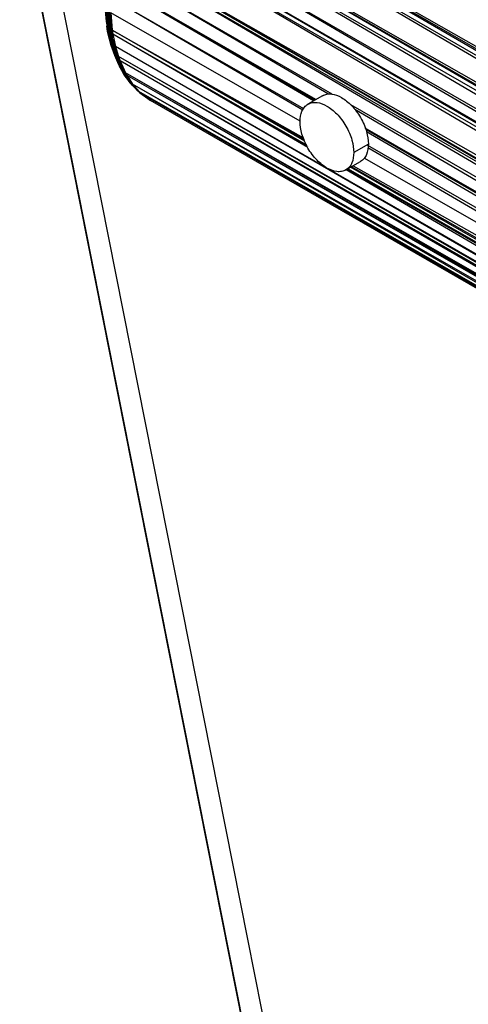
# Paper-space layout '_Isométrica' of a CAD drawing. Header units: millimetres. Extents: x -944 to 849, y -1018 to 47.
# Tile 4 of 35: x 22 to 87, y -189 to -47. Entities that reach past the tile are written whole.
import ezdxf

# ---------------------------------------------------------------- set-up
doc = ezdxf.new("R2010")
doc.units = ezdxf.units.MM

psp = doc.layouts.new('_Isométrica')

# ---------------------------------------------------------------- linework, layer by layer
at = {"color": 7, "linetype": 'Continuous', "lineweight": 25}
for p, q in [((262.95, -155.38), (41.54, -25.01)), ((263.94, -153.67), (41.54, -25.01)), ((265.28, -151.54), (41.92, -24.38)), ((264.5, -152.75), (41.92, -24.38)), ((263.94, -153.67), (41.92, -24.38)), ((262.95, -155.38), (39.77, -28.32)), ((262.23, -156.69), (39.77, -28.32)), ((261.89, -157.34), (39.77, -28.32)), ((21.9, -28.97), (80.76, -326.4)), ((260.89, -159.4), (39.46, -28.99)), ((261.89, -157.34), (39.46, -28.99)), ((260.89, -159.4), (38.55, -31.09)), ((260.24, -160.93), (38.55, -31.09)), ((260.24, -160.93), (37.95, -32.62)), ((259.97, -161.63), (37.95, -32.62)), ((259.28, -163.66), (37.73, -33.22)), ((259.97, -161.63), (37.73, -33.22)), ((259.28, -163.66), (36.46, -37.04)), ((258.81, -165.36), (36.46, -37.04)), ((258.68, -165.91), (36.46, -37.04)), ((258.32, -167.8), (36.35, -37.41)), ((258.68, -165.91), (36.35, -37.41)), ((67.16, -57.53), (35.82, -39.46)), ((66.63, -57.51), (35.82, -39.46)), ((64.45, -58.49), (35.44, -41.51)), ((64.65, -58.38), (35.44, -41.51)), ((64.78, -58.3), (35.45, -41.4)), ((64.74, -58.33), (35.45, -41.4)), ((63.05, -59.65), (35.19, -43.62)), ((62.92, -59.81), (35.19, -43.62)), ((34.46, -47), (34.28, -44.84)), ((34.57, -47.17), (34.35, -45.02)), ((34.46, -47), (34.35, -45.02)), ((34.7, -47.32), (34.41, -45.11)), ((34.41, -45.11), (34.57, -47.17)), ((34.6, -45.34), (34.7, -47.32)), ((34.86, -47.47), (34.62, -45.36)), ((34.7, -47.32), (34.62, -45.36)), ((35.03, -47.59), (34.75, -45.48)), ((34.75, -45.48), (34.86, -47.47)), ((34.9, -45.59), (35.29, -48.24)), ((34.9, -45.59), (35.03, -47.59)), ((34.57, -47.17), (34.46, -47)), ((34.85, -49), (34.46, -47)), ((34.46, -47), (34.74, -48.82)), ((34.46, -47), (34.66, -48.63)), ((62.5, -61.44), (35.12, -45.72)), ((35.12, -45.72), (35.29, -48.24)), ((34.52, -47.42), (34.62, -48.44)), ((34.62, -48.44), (34.54, -47.65)), ((34.7, -47.32), (34.57, -47.17)), ((34.98, -49.16), (34.57, -47.17)), ((34.57, -47.17), (34.85, -49)), ((34.66, -48.63), (34.62, -48.44)), ((34.86, -47.47), (34.7, -47.32)), ((35.14, -49.3), (34.7, -47.32)), ((34.98, -49.16), (34.7, -47.32)), ((35.03, -47.59), (34.86, -47.47)), ((35.31, -49.43), (34.86, -47.47)), ((34.86, -47.47), (35.14, -49.3)), ((35.03, -47.59), (35.29, -48.24)), ((35.03, -47.59), (35.37, -48.81)), ((35.03, -47.59), (35.31, -49.43)), ((35.29, -48.24), (63.01, -63.85)), ((63.13, -64.14), (35.29, -48.24)), ((63.2, -64.31), (35.29, -48.24)), ((35.29, -48.24), (35.37, -48.81)), ((34.74, -48.82), (34.66, -48.63)), ((35.16, -50.46), (34.66, -48.63)), ((34.85, -49), (34.74, -48.82)), ((35.26, -50.64), (34.74, -48.82)), ((34.74, -48.82), (35.16, -50.46)), ((34.98, -49.16), (34.85, -49)), ((35.4, -50.81), (34.85, -49)), ((34.85, -49), (35.26, -50.64)), ((34.98, -49.16), (35.14, -49.3)), ((35.55, -50.96), (34.98, -49.16)), ((35.4, -50.81), (34.98, -49.16)), ((35.31, -49.43), (35.14, -49.3)), ((35.73, -51.09), (35.14, -49.3)), ((35.14, -49.3), (35.55, -50.96)), ((35.31, -49.43), (35.37, -48.81)), ((35.31, -49.43), (35.75, -50.63)), ((35.31, -49.43), (35.73, -51.09)), ((63.51, -65.02), (35.37, -48.81)), ((35.37, -48.81), (35.75, -50.63)), ((63.46, -64.9), (35.37, -48.81)), ((63.61, -65.25), (35.37, -48.81)), ((35.26, -50.64), (35.16, -50.46)), ((35.72, -52.03), (35.16, -50.46)), ((35.66, -51.93), (35.16, -50.46)), ((35.16, -50.46), (35.58, -51.72)), ((35.4, -50.81), (35.26, -50.64)), ((35.26, -50.64), (35.91, -52.29)), ((35.26, -50.64), (35.72, -52.03)), ((35.4, -50.81), (35.55, -50.96)), ((36.07, -52.44), (35.4, -50.81)), ((35.94, -52.32), (35.4, -50.81)), ((35.4, -50.81), (35.91, -52.29)), ((35.73, -51.09), (35.55, -50.96)), ((36.22, -52.56), (35.55, -50.96)), ((35.55, -50.96), (36.07, -52.44)), ((35.73, -51.09), (35.75, -50.63)), ((35.73, -51.09), (36.2, -52.07)), ((35.73, -51.09), (36.22, -52.56)), ((220.64, -156.98), (35.75, -50.63)), ((258.74, -179.65), (35.75, -50.63)), ((35.75, -50.63), (36.2, -52.07)), ((35.58, -51.72), (35.57, -51.71)), ((35.57, -51.71), (35.57, -51.71)), ((35.58, -51.72), (35.66, -51.93)), ((35.66, -51.93), (35.72, -52.03)), ((35.66, -51.93), (36.36, -53.45)), ((36.24, -53.26), (35.66, -51.93)), ((35.72, -52.03), (35.91, -52.29)), ((36.5, -53.63), (35.72, -52.03)), ((35.72, -52.03), (36.36, -53.45)), ((35.91, -52.29), (35.94, -52.32)), ((35.91, -52.29), (36.5, -53.63)), ((35.94, -52.32), (36.07, -52.44)), ((35.94, -52.32), (36.66, -53.79)), ((36.5, -53.63), (35.94, -52.32)), ((36.07, -52.44), (36.22, -52.56)), ((36.84, -53.92), (36.07, -52.44)), ((36.07, -52.44), (36.66, -53.79)), ((258.74, -179.65), (36.2, -52.07)), ((258.97, -180.41), (36.2, -52.07)), ((36.2, -52.07), (36.43, -52.69)), ((36.22, -52.56), (36.2, -52.07)), ((36.22, -52.56), (36.43, -52.69)), ((36.22, -52.56), (36.84, -53.92)), ((258.97, -180.41), (36.43, -52.69)), ((259.44, -181.7), (36.43, -52.69)), ((36.43, -52.69), (37.21, -54.4)), ((36.84, -53.92), (36.43, -52.69)), ((36.36, -53.45), (36.24, -53.26)), ((37.05, -54.7), (36.24, -53.26)), ((36.93, -54.5), (36.24, -53.26)), ((36.5, -53.63), (36.36, -53.45)), ((37.19, -54.88), (36.36, -53.45)), ((36.36, -53.45), (37.05, -54.7)), ((36.66, -53.79), (36.5, -53.63)), ((37.36, -55.04), (36.5, -53.63)), ((37.19, -54.88), (36.5, -53.63)), ((36.84, -53.92), (36.66, -53.79)), ((37.53, -55.18), (36.66, -53.79)), ((36.66, -53.79), (37.36, -55.04)), ((37.21, -54.4), (36.84, -53.92)), ((37.44, -54.81), (36.84, -53.92)), ((36.84, -53.92), (37.53, -55.18)), ((36.93, -54.5), (37.05, -54.7)), ((37.19, -54.88), (37.05, -54.7)), ((38.02, -56.03), (37.05, -54.7)), ((37.05, -54.7), (37.87, -55.85)), ((37.36, -55.04), (37.19, -54.88)), ((38.18, -56.19), (37.19, -54.88)), ((38.02, -56.03), (37.19, -54.88)), ((259.44, -181.7), (37.21, -54.4)), ((259.8, -182.52), (37.21, -54.4)), ((37.21, -54.4), (37.44, -54.81)), ((37.53, -55.18), (37.36, -55.04)), ((38.36, -56.33), (37.36, -55.04)), ((37.36, -55.04), (38.18, -56.19)), ((259.8, -182.52), (37.44, -54.81)), ((260.14, -183.2), (37.44, -54.81)), ((37.44, -54.81), (38.24, -56.05)), ((37.44, -54.81), (37.53, -55.18)), ((38.24, -56.05), (37.53, -55.18)), ((37.53, -55.18), (38.36, -56.33)), ((38.02, -56.03), (37.87, -55.85)), ((38.18, -56.19), (38.02, -56.03)), ((39.16, -57.2), (38.02, -56.03)), ((38.02, -56.03), (39.02, -57.08)), ((38.36, -56.33), (38.18, -56.19)), ((39.31, -57.32), (38.18, -56.19)), ((38.18, -56.19), (39.16, -57.2)), ((260.14, -183.2), (38.24, -56.05)), ((261.28, -185), (38.24, -56.05)), ((38.24, -56.05), (39.17, -57.12)), ((38.24, -56.05), (38.36, -56.33)), ((39.17, -57.12), (38.36, -56.33)), ((38.36, -56.33), (39.31, -57.32)), ((39.16, -57.2), (39.02, -57.08)), ((39.31, -57.32), (39.16, -57.2)), ((261.28, -185), (39.17, -57.12)), ((261.52, -185.36), (39.17, -57.12)), ((39.17, -57.12), (39.53, -57.45)), ((39.17, -57.12), (39.31, -57.32)), ((39.53, -57.45), (39.31, -57.32)), ((39.31, -57.32), (40.43, -58.16)), ((261.52, -185.36), (39.53, -57.45)), ((261.87, -185.87), (39.53, -57.45)), ((39.53, -57.45), (40.85, -58.42)), ((39.53, -57.45), (40.43, -58.16)), ((40.85, -58.42), (40.43, -58.16)), ((261.87, -185.87), (40.85, -58.42)), ((65.76, -57.74), (63.63, -58.97)), ((223.02, -147.45), (69.84, -59.08)), ((220.78, -147.86), (70.44, -59.74)), ((220.46, -148.04), (71.94, -62.43)), ((220.19, -148.19), (71.97, -62.51)), ((220.18, -148.21), (72.01, -62.64)), ((219.03, -148.97), (72.13, -62.99)), ((72.39, -64.75), (70.27, -65.97)), ((218.8, -149.24), (72.29, -64.96)), ((218.21, -150.43), (72.3, -65.28)), ((218.15, -150.78), (71.8, -66.77)), ((69.13, -68.49), (71.26, -67.27)), ((220.19, -156.45), (69.15, -68.48)), ((218.98, -154.61), (69.33, -68.38)), ((218.64, -153.83), (69.42, -68.32)), ((218.59, -153.71), (69.8, -68.11)), ((218.28, -152.73), (69.93, -68.03)), ((70.17, -67.89), (218.08, -151.17))]:
    psp.add_line(p, q, dxfattribs=at)
at = {"color": 7, "linetype": 'Continuous', "lineweight": 25, "flags": 128}
for points in [[(22.03, -29.88), (51.17, -177.14), (80.7, -326.37)], [(84.32, -328.46), (54.94, -179.98), (25.31, -30.25)]]:
    psp.add_lwpolyline(points, dxfattribs=at)
at = {"color": 7, "linetype": 'Continuous', "lineweight": 25}
for points, knots in [([(65.75, -57.74), (65.96, -57.65), (66.35, -57.47), (67.27, -57.47), (68.5, -57.9), (69.75, -58.9), (70.65, -59.96), (71.27, -60.91), (71.78, -61.91), (72.26, -63.24), (72.34, -64.15), (72.39, -64.75)], [0, 0, 0, 0, 0.087728, 0.173667, 0.33331, 0.492954, 0.578893, 0.666655, 0.754418, 0.840357, 1, 1, 1, 1]), ([(62.49, -61.48), (62.49, -60.95), (62.58, -60.43), (62.86, -59.77), (62.98, -59.56), (63.27, -59.22), (63.44, -59.08), (63.82, -58.86), (64.03, -58.78), (64.48, -58.7), (64.71, -58.7), (65.43, -58.78), (65.92, -58.97), (66.84, -59.5), (67.34, -59.88), (68.05, -60.63), (68.29, -60.9), (68.73, -61.49), (68.94, -61.81), (69.32, -62.47), (69.49, -62.81), (69.78, -63.49), (69.9, -63.83), (70.19, -64.83), (70.27, -65.44), (70.27, -65.97)], [0, 0, 0, 0, 0.125, 0.125, 0.1875, 0.1875, 0.25, 0.25, 0.3125, 0.3125, 0.375, 0.375, 0.5, 0.5, 0.625, 0.625, 0.6875, 0.6875, 0.75, 0.75, 0.8125, 0.8125, 0.875, 0.875, 1, 1, 1, 1]), ([(70.27, -65.97), (70.27, -66.5), (70.19, -67.03), (69.9, -67.69), (69.78, -67.89), (69.49, -68.24), (69.32, -68.38), (68.94, -68.6), (68.73, -68.68), (68.29, -68.76), (68.05, -68.76), (67.34, -68.67), (66.84, -68.48), (65.92, -67.96), (65.43, -67.57), (64.71, -66.83), (64.48, -66.56), (64.03, -65.96), (63.82, -65.65), (63.44, -64.99), (63.27, -64.65), (62.98, -63.97), (62.86, -63.63), (62.58, -62.63), (62.49, -62.01), (62.49, -61.48)], [0, 0, 0, 0, 0.125, 0.125, 0.1875, 0.1875, 0.25, 0.25, 0.3125, 0.3125, 0.375, 0.375, 0.5, 0.5, 0.625, 0.625, 0.6875, 0.6875, 0.75, 0.75, 0.8125, 0.8125, 0.875, 0.875, 1, 1, 1, 1]), ([(72.39, -64.75), (72.34, -65.29), (72.27, -66.11), (71.77, -66.86), (71.46, -67.19), (71.25, -67.27), (71.25, -67.27)], [0, 0, 0, 0, 0.478864, 0.736645, 0.999897, 1, 1, 1, 1])]:
    psp.add_open_spline(points, degree=3, knots=knots, dxfattribs=at)

doc.saveas('drawing.dxf')
